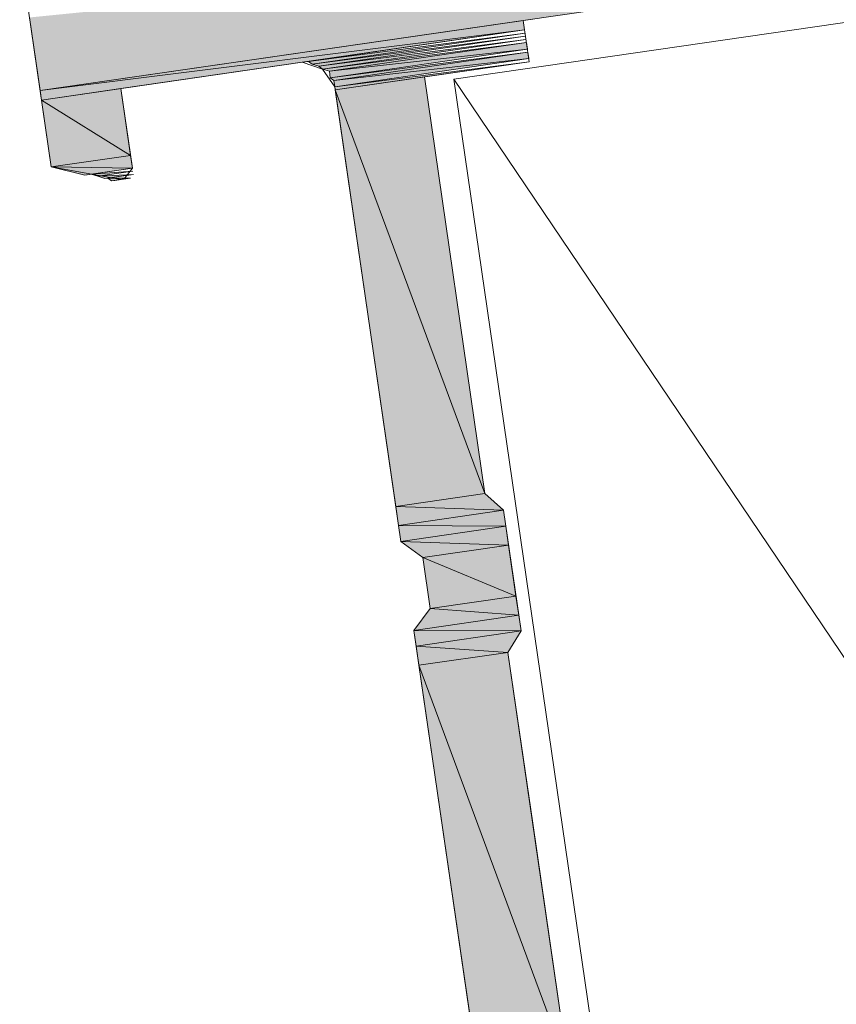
# Model space of a CAD drawing. Header units: millimetres. Extents: x 4450149 to 4451762, y 8380157 to 8380965.
# Tile 29 of 46: x 4451692 to 4451706, y 8380661 to 8380678. Entities that reach past the tile are written whole.
import ezdxf

# ---------------------------------------------------------------- set-up
doc = ezdxf.new("R2010")
doc.units = ezdxf.units.MM
doc.layers.add('Импорт в семействах', color=7, linetype='Continuous', lineweight=18)
doc.layers.add('Элементы узлов', color=7, linetype='Continuous', lineweight=18)

# ---------------------------------------------------------------- blocks, each defined once
blk = doc.blocks.new('Витражная стойка в сборе - Окно для витража_dwg-21250016-1-1')
at = {"layer": 'Импорт в семействах'}
for points in [[(4451692.667, 8380676.678), (4451692.485, 8380677.928), (4451720.501, 8380680.723), (4451701.093, 8380677.902)], [(4451692.667, 8380676.678), (4451700.93, 8380677.879), (4451700.954, 8380677.715)], [(4451692.69, 8380676.514), (4451692.667, 8380676.678), (4451700.954, 8380677.715)], [(4451697.319, 8380677.132), (4451697.257, 8380677.178), (4451700.961, 8380677.661)], [(4451697.436, 8380677.093), (4451697.319, 8380677.132), (4451700.969, 8380677.607)], [(4451697.498, 8380677.047), (4451697.436, 8380677.093), (4451700.977, 8380677.553)], [(4451697.615, 8380677.008), (4451697.498, 8380677.047), (4451700.985, 8380677.498)], [(4451697.615, 8380677.008), (4451700.985, 8380677.498), (4451701.001, 8380677.389)], [(4451697.63, 8380676.899), (4451697.615, 8380677.008), (4451701.001, 8380677.389)], [(4451697.693, 8380676.853), (4451697.63, 8380676.899), (4451701.009, 8380677.335)], [(4451697.693, 8380676.853), (4451701.009, 8380677.335), (4451701.025, 8380677.226)], [(4451697.708, 8380676.744), (4451697.693, 8380676.853), (4451701.025, 8380677.226)], [(4451697.716, 8380676.69), (4451697.708, 8380676.744), (4451701.033, 8380677.172)], [(4451700.274, 8380669.789), (4451697.716, 8380676.69), (4451699.239, 8380676.911)], [(4451694.215, 8380675.57), (4451692.69, 8380676.514), (4451694.049, 8380676.712)], [(4451698.751, 8380669.568), (4451697.716, 8380676.69), (4451700.274, 8380669.789)], [(4451692.856, 8380675.373), (4451692.69, 8380676.514), (4451694.215, 8380675.57)], [(4451694.247, 8380675.353), (4451692.856, 8380675.373), (4451694.215, 8380675.57)], [(4451693.431, 8380675.234), (4451692.856, 8380675.373), (4451694.247, 8380675.353)], [(4451693.657, 8380675.212), (4451693.54, 8380675.25), (4451694.255, 8380675.299)], [(4451693.773, 8380675.173), (4451693.657, 8380675.212), (4451694.263, 8380675.244)], [(4451693.89, 8380675.135), (4451693.828, 8380675.181), (4451694.216, 8380675.182)], [(4451700.593, 8380669.503), (4451698.751, 8380669.568), (4451700.274, 8380669.789)], [(4451698.799, 8380669.242), (4451698.751, 8380669.568), (4451700.593, 8380669.503)], [(4451700.632, 8380669.231), (4451698.799, 8380669.242), (4451700.593, 8380669.503)], [(4451698.838, 8380668.97), (4451698.799, 8380669.242), (4451700.632, 8380669.231)], [(4451700.68, 8380668.905), (4451698.838, 8380668.97), (4451700.632, 8380669.231)], [(4451699.212, 8380668.692), (4451698.838, 8380668.97), (4451700.68, 8380668.905)], [(4451700.806, 8380668.035), (4451699.212, 8380668.692), (4451700.68, 8380668.905)], [(4451699.338, 8380667.821), (4451699.212, 8380668.692), (4451700.806, 8380668.035)], [(4451700.854, 8380667.709), (4451699.338, 8380667.821), (4451700.806, 8380668.035)], [(4451699.06, 8380667.448), (4451699.338, 8380667.821), (4451700.854, 8380667.709)], [(4451700.893, 8380667.437), (4451699.06, 8380667.448), (4451700.854, 8380667.709)], [(4451699.099, 8380667.176), (4451699.06, 8380667.448), (4451700.893, 8380667.437)], [(4451700.669, 8380667.071), (4451699.099, 8380667.176), (4451700.893, 8380667.437)], [(4451699.146, 8380666.85), (4451699.099, 8380667.176), (4451700.669, 8380667.071)], [(4451701.704, 8380659.949), (4451699.146, 8380666.85), (4451700.669, 8380667.071), (4451701.093, 8380664.15)], [(4451700.182, 8380659.728), (4451699.146, 8380666.85), (4451701.704, 8380659.949), (4451701.093, 8380659.861)]]:
    blk.add_hatch(color=256, dxfattribs=at).paths.add_polyline_path(points)
for p, q in [((4451692.667, 8380676.678), (4451692.485, 8380677.928)), ((4451701.093, 8380677.902), (4451692.667, 8380676.678)), ((4451692.667, 8380676.678), (4451700.93, 8380677.879)), ((4451700.93, 8380677.879), (4451700.954, 8380677.715)), ((4451692.667, 8380676.678), (4451700.954, 8380677.715)), ((4451700.954, 8380677.715), (4451692.667, 8380676.678)), ((4451700.954, 8380677.715), (4451692.69, 8380676.514)), ((4451697.257, 8380677.178), (4451700.961, 8380677.661)), ((4451700.961, 8380677.661), (4451697.319, 8380677.132)), ((4451697.319, 8380677.132), (4451700.969, 8380677.607)), ((4451700.969, 8380677.607), (4451697.436, 8380677.093)), ((4451697.436, 8380677.093), (4451700.977, 8380677.553)), ((4451700.977, 8380677.553), (4451697.498, 8380677.047)), ((4451697.498, 8380677.047), (4451700.985, 8380677.498)), ((4451700.985, 8380677.498), (4451697.615, 8380677.008)), ((4451697.615, 8380677.008), (4451700.985, 8380677.498)), ((4451700.985, 8380677.498), (4451701.001, 8380677.389)), ((4451697.615, 8380677.008), (4451701.001, 8380677.389)), ((4451701.001, 8380677.389), (4451697.615, 8380677.008)), ((4451701.001, 8380677.389), (4451697.63, 8380676.899)), ((4451697.63, 8380676.899), (4451701.009, 8380677.335)), ((4451701.009, 8380677.335), (4451697.693, 8380676.853)), ((4451697.693, 8380676.853), (4451701.009, 8380677.335)), ((4451701.009, 8380677.335), (4451701.025, 8380677.226)), ((4451697.319, 8380677.132), (4451697.257, 8380677.178)), ((4451697.436, 8380677.093), (4451697.319, 8380677.132)), ((4451697.693, 8380676.853), (4451701.025, 8380677.226)), ((4451701.025, 8380677.226), (4451697.693, 8380676.853)), ((4451701.025, 8380677.226), (4451697.708, 8380676.744)), ((4451697.708, 8380676.744), (4451701.033, 8380677.172)), ((4451701.033, 8380677.172), (4451697.716, 8380676.69)), ((4451697.498, 8380677.047), (4451697.436, 8380677.093)), ((4451697.615, 8380677.008), (4451697.498, 8380677.047)), ((4451697.63, 8380676.899), (4451697.615, 8380677.008)), ((4451697.693, 8380676.853), (4451697.63, 8380676.899)), ((4451697.708, 8380676.744), (4451697.693, 8380676.853)), ((4451697.716, 8380676.69), (4451699.239, 8380676.911)), ((4451699.239, 8380676.911), (4451700.274, 8380669.789)), ((4451692.69, 8380676.514), (4451692.667, 8380676.678)), ((4451692.69, 8380676.514), (4451694.049, 8380676.712)), ((4451694.049, 8380676.712), (4451694.215, 8380675.57)), ((4451697.716, 8380676.69), (4451697.708, 8380676.744)), ((4451698.751, 8380669.568), (4451697.716, 8380676.69)), ((4451697.716, 8380676.69), (4451700.274, 8380669.789)), ((4451700.274, 8380669.789), (4451697.716, 8380676.69)), ((4451692.856, 8380675.373), (4451692.69, 8380676.514)), ((4451692.69, 8380676.514), (4451694.215, 8380675.57)), ((4451694.215, 8380675.57), (4451692.69, 8380676.514)), ((4451694.215, 8380675.57), (4451692.856, 8380675.373)), ((4451692.856, 8380675.373), (4451694.215, 8380675.57)), ((4451694.215, 8380675.57), (4451694.247, 8380675.353)), ((4451693.431, 8380675.234), (4451692.856, 8380675.373)), ((4451692.856, 8380675.373), (4451694.247, 8380675.353)), ((4451694.247, 8380675.353), (4451692.856, 8380675.373)), ((4451694.247, 8380675.353), (4451693.431, 8380675.234)), ((4451693.54, 8380675.25), (4451694.255, 8380675.299)), ((4451694.255, 8380675.299), (4451693.657, 8380675.212)), ((4451693.657, 8380675.212), (4451693.54, 8380675.25)), ((4451693.657, 8380675.212), (4451694.263, 8380675.244)), ((4451693.773, 8380675.173), (4451693.657, 8380675.212)), ((4451694.263, 8380675.244), (4451693.773, 8380675.173)), ((4451693.828, 8380675.181), (4451694.216, 8380675.182)), ((4451693.89, 8380675.135), (4451693.828, 8380675.181)), ((4451694.216, 8380675.182), (4451693.89, 8380675.135)), ((4451700.274, 8380669.789), (4451698.751, 8380669.568)), ((4451698.751, 8380669.568), (4451700.274, 8380669.789)), ((4451700.274, 8380669.789), (4451700.593, 8380669.503)), ((4451698.799, 8380669.242), (4451698.751, 8380669.568)), ((4451698.751, 8380669.568), (4451700.593, 8380669.503)), ((4451700.593, 8380669.503), (4451698.751, 8380669.568)), ((4451700.593, 8380669.503), (4451698.799, 8380669.242)), ((4451698.799, 8380669.242), (4451700.593, 8380669.503)), ((4451700.593, 8380669.503), (4451700.632, 8380669.231)), ((4451698.838, 8380668.97), (4451698.799, 8380669.242)), ((4451698.799, 8380669.242), (4451700.632, 8380669.231)), ((4451700.632, 8380669.231), (4451698.799, 8380669.242)), ((4451700.632, 8380669.231), (4451698.838, 8380668.97)), ((4451698.838, 8380668.97), (4451700.632, 8380669.231)), ((4451700.632, 8380669.231), (4451700.68, 8380668.905)), ((4451699.212, 8380668.692), (4451698.838, 8380668.97)), ((4451698.838, 8380668.97), (4451700.68, 8380668.905)), ((4451700.68, 8380668.905), (4451698.838, 8380668.97)), ((4451700.68, 8380668.905), (4451699.212, 8380668.692)), ((4451699.212, 8380668.692), (4451700.68, 8380668.905)), ((4451700.68, 8380668.905), (4451700.806, 8380668.035)), ((4451699.338, 8380667.821), (4451699.212, 8380668.692)), ((4451699.212, 8380668.692), (4451700.806, 8380668.035)), ((4451700.806, 8380668.035), (4451699.212, 8380668.692)), ((4451700.806, 8380668.035), (4451699.338, 8380667.821)), ((4451699.338, 8380667.821), (4451700.806, 8380668.035)), ((4451700.806, 8380668.035), (4451700.854, 8380667.709)), ((4451699.06, 8380667.448), (4451699.338, 8380667.821)), ((4451700.854, 8380667.709), (4451699.06, 8380667.448)), ((4451699.06, 8380667.448), (4451700.854, 8380667.709)), ((4451699.338, 8380667.821), (4451700.854, 8380667.709)), ((4451700.854, 8380667.709), (4451699.338, 8380667.821)), ((4451700.854, 8380667.709), (4451700.893, 8380667.437)), ((4451699.099, 8380667.176), (4451699.06, 8380667.448)), ((4451699.06, 8380667.448), (4451700.893, 8380667.437)), ((4451700.893, 8380667.437), (4451699.06, 8380667.448)), ((4451700.893, 8380667.437), (4451699.099, 8380667.176)), ((4451699.099, 8380667.176), (4451700.893, 8380667.437)), ((4451700.893, 8380667.437), (4451700.669, 8380667.071)), ((4451699.146, 8380666.85), (4451699.099, 8380667.176)), ((4451699.099, 8380667.176), (4451700.669, 8380667.071)), ((4451700.669, 8380667.071), (4451699.099, 8380667.176)), ((4451700.669, 8380667.071), (4451699.146, 8380666.85)), ((4451699.146, 8380666.85), (4451700.669, 8380667.071)), ((4451700.669, 8380667.071), (4451701.093, 8380664.15)), ((4451700.182, 8380659.728), (4451699.146, 8380666.85)), ((4451699.146, 8380666.85), (4451701.704, 8380659.949)), ((4451701.704, 8380659.949), (4451699.146, 8380666.85)), ((4451701.093, 8380664.15), (4451701.704, 8380659.949))]:
    blk.add_line(p, q, dxfattribs=at)
at = {"layer": 'Импорт в семействах', "color": 9, "true_color": 0xc0c0c0}
blk.add_line((4451717.856, 8380650.029), (4451699.744, 8380676.873), dxfattribs=at)
at = {"layer": 'Импорт в семействах', "flags": 128}
for points in [[(4451693.351, 8380679.608), (4451692.319, 8380679.07), (4451692.856, 8380675.373), (4451694.053, 8380675.159), (4451694.107, 8380675.167), (4451694.247, 8380675.353), (4451694.049, 8380676.712), (4451697.148, 8380677.162), (4451697.498, 8380677.047), (4451697.708, 8380676.744), (4451698.838, 8380668.97), (4451699.212, 8380668.692), (4451699.338, 8380667.821), (4451699.06, 8380667.448), (4451700.182, 8380659.728), (4451700.159, 8380659.503), (4451700.027, 8380659.262), (4451699.771, 8380659.113), (4451696.673, 8380658.663), (4451696.475, 8380660.022), (4451696.288, 8380660.162), (4451696.234, 8380660.154), (4451696.226, 8380660.208), (4451696.28, 8380660.216)], [(4451717.303, 8380657.276), (4451715.565, 8380669.236), (4451715.245, 8380669.523), (4451714.945, 8380671.589), (4451715.169, 8380671.954), (4451714.134, 8380679.076), (4451712.34, 8380678.815), (4451712.238, 8380679.522), (4451706.584, 8380678.7), (4451700.93, 8380677.879), (4451701.033, 8380677.172), (4451699.239, 8380676.911), (4451700.274, 8380669.789), (4451700.593, 8380669.503), (4451700.893, 8380667.437), (4451700.669, 8380667.071), (4451702.407, 8380655.111)], [(4451693.89, 8380675.135), (4451694.162, 8380675.174), (4451693.944, 8380675.143), (4451693.89, 8380675.135), (4451694.216, 8380675.182), (4451694.162, 8380675.174), (4451693.89, 8380675.135), (4451694.162, 8380675.174), (4451693.999, 8380675.151), (4451693.944, 8380675.143), (4451694.162, 8380675.174), (4451693.944, 8380675.143), (4451694.162, 8380675.174), (4451693.999, 8380675.151), (4451694.162, 8380675.174), (4451693.999, 8380675.151), (4451694.107, 8380675.167), (4451694.053, 8380675.159), (4451693.999, 8380675.151), (4451694.162, 8380675.174), (4451694.107, 8380675.167), (4451693.999, 8380675.151), (4451694.107, 8380675.167), (4451694.053, 8380675.159), (4451694.107, 8380675.167), (4451694.053, 8380675.159), (4451694.107, 8380675.167), (4451694.053, 8380675.159)]]:
    blk.add_lwpolyline(points, dxfattribs=at)
for points in [[(4451713.661, 8380678.896), (4451717.856, 8380650.029), (4451703.939, 8380648.006), (4451699.744, 8380676.873)], [(4451697.148, 8380677.162), (4451700.954, 8380677.715), (4451697.257, 8380677.178), (4451697.148, 8380677.162), (4451700.954, 8380677.715)], [(4451693.431, 8380675.234), (4451694.247, 8380675.353), (4451693.54, 8380675.25), (4451693.431, 8380675.234), (4451694.247, 8380675.353)], [(4451693.773, 8380675.173), (4451694.208, 8380675.236), (4451693.828, 8380675.181), (4451693.773, 8380675.173), (4451694.263, 8380675.244), (4451694.208, 8380675.236)]]:
    blk.add_lwpolyline(points, close=True, dxfattribs=at)
blk = doc.blocks.new('Витражная стойка в сборе - Витражная стойка в сборе-21069598-1-1')
blk.add_blockref('Витражная стойка в сборе - Окно для витража_dwg-21250016-1-1', (0, 0))

msp = doc.modelspace()

# ---------------------------------------------------------------- block references
at = {"layer": 'Элементы узлов'}
msp.add_blockref('Витражная стойка в сборе - Витражная стойка в сборе-21069598-1-1', (0, 0), dxfattribs=at)

doc.saveas('drawing.dxf')
